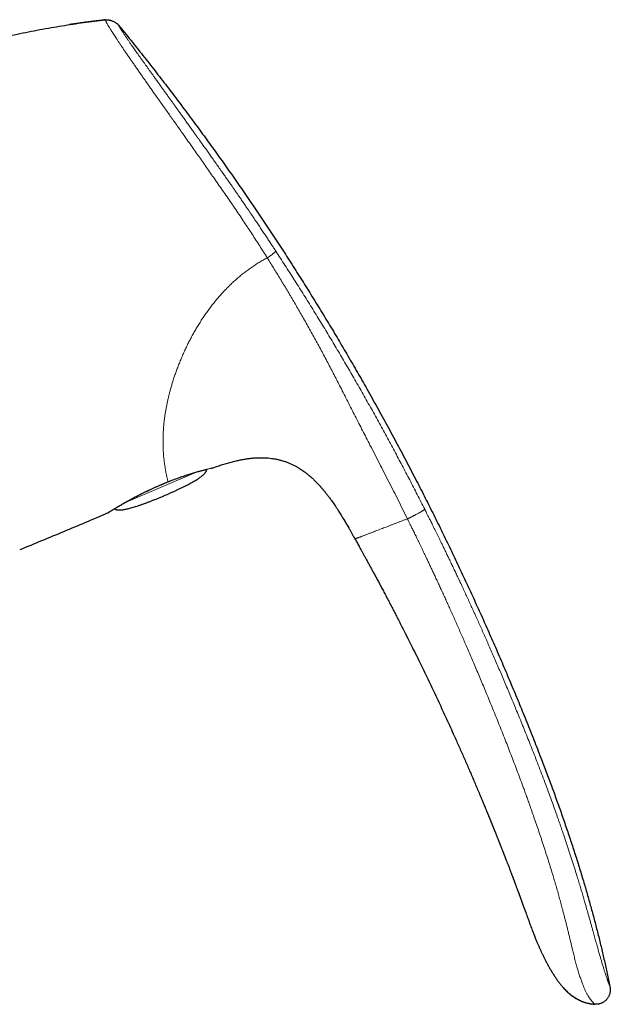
# Model space of a CAD drawing. Header units: millimetres. Extents: x 8 to 1110, y 12 to 672.
# Tile 61 of 61: x 950 to 1010, y 573 to 672. Entities that reach past the tile are written whole.
import ezdxf

# ---------------------------------------------------------------- set-up
doc = ezdxf.new("R2010")
doc.units = ezdxf.units.MM

msp = doc.modelspace()

# ---------------------------------------------------------------- linework, layer by layer
at = {"color": 7, "linetype": 'Continuous', "lineweight": 30}
for p, q in [((958.8, 672.137), (958.801, 672.134)), ((969.626, 627.111), (969.633, 627.112)), ((969.633, 627.112), (969.628, 627.11)), ((969.632, 627.112), (969.633, 627.112)), ((964.516, 625.453), (964.517, 625.458)), ((980.441, 625.197), (980.506, 625.122)), ((983.891, 619.96), (983.891, 619.96)), ((996.918, 593.093), (996.959, 592.993)), ((1001.481, 581.223), (1001.473, 581.244))]:
    msp.add_line(p, q, dxfattribs=at)
at = {"color": 8, "linetype": 'Continuous', "lineweight": 0}
for p, q in [((968.031, 626.703), (960.885, 623.669)), ((965.104, 625.702), (965.099, 625.695))]:
    msp.add_line(p, q, dxfattribs=at)
at = {"color": 7, "linetype": 'Continuous', "lineweight": 30, "flags": 128}
for points in [[(959.048, 622.567), (959.033, 622.557), (958.999, 622.54)], [(1000.623, 583.596), (1000.668, 583.475), (1000.737, 583.286), (1000.804, 583.103), (1000.868, 582.927), (1000.931, 582.752), (1000.991, 582.587), (1001.048, 582.43), (1001.101, 582.283), (1001.151, 582.144), (1001.198, 582.015), (1001.241, 581.895), (1001.28, 581.785), (1001.316, 581.685), (1001.348, 581.594), (1001.377, 581.513), (1001.403, 581.441), (1001.425, 581.381), (1001.442, 581.331), (1001.456, 581.293), (1001.464, 581.271), (1001.469, 581.255), (1001.471, 581.249), (1001.472, 581.248), (1001.472, 581.248), (1001.472, 581.247), (1001.472, 581.247), (1001.472, 581.246), (1001.473, 581.246), (1001.473, 581.246), (1001.473, 581.244), (1001.474, 581.243), (1001.474, 581.242), (1001.474, 581.242), (1001.474, 581.242), (1001.474, 581.243), (1001.474, 581.243), (1001.474, 581.243), (1001.473, 581.243), (1001.473, 581.244), (1001.473, 581.244)]]:
    msp.add_lwpolyline(points, dxfattribs=at)
at = {"color": 7, "linetype": 'Continuous', "lineweight": 30}
for points, knots in [([(934.628, 666.191), (934.991, 666.329), (935.717, 666.604), (936.811, 667.002), (937.911, 667.387), (939.014, 667.759), (940.122, 668.119), (941.213, 668.458), (942.286, 668.78), (943.342, 669.083), (944.4, 669.375), (945.462, 669.655), (946.549, 669.928), (947.66, 670.195), (948.795, 670.453), (949.934, 670.699), (951.075, 670.931), (952.219, 671.149), (953.344, 671.351), (954.449, 671.536), (955.534, 671.706), (956.621, 671.863), (957.709, 672.009), (958.436, 672.097), (958.799, 672.141)], [0, 0, 0, 0, 0.046667, 0.093333, 0.14, 0.186667, 0.233333, 0.28, 0.324, 0.368, 0.412, 0.456, 0.5, 0.546667, 0.593333, 0.64, 0.686666, 0.733333, 0.78, 0.824, 0.868, 0.912, 0.956, 1, 1, 1, 1]), ([(958.801, 672.138), (958.747, 672.132), (958.59, 672.113), (958.333, 672.082), (958.036, 672.046), (957.754, 672.01), (957.487, 671.975), (957.239, 671.943), (957.01, 671.912), (956.799, 671.883), (956.6, 671.856), (956.416, 671.83), (956.237, 671.805), (956.066, 671.781), (955.903, 671.757), (955.758, 671.736), (955.629, 671.717), (955.523, 671.701), (955.436, 671.688), (955.367, 671.678), (955.314, 671.67), (955.275, 671.664), (955.247, 671.66), (955.225, 671.656), (955.215, 671.655), (955.211, 671.654)], [0, 0, 0, 0, 0.0430843, 0.1268623, 0.2066755, 0.282531, 0.3544368, 0.4224028, 0.4828864, 0.5398888, 0.5934234, 0.6435066, 0.6901582, 0.7390371, 0.783563, 0.8237974, 0.8598235, 0.8917576, 0.9153645, 0.9363831, 0.9550089, 0.967578, 0.9791192, 0.9898405, 1, 1, 1, 1]), ([(958.8, 672.137), (958.821, 672.14), (958.865, 672.145), (958.937, 672.148), (959.018, 672.144), (959.109, 672.132), (959.208, 672.114), (959.313, 672.087), (959.42, 672.054), (959.527, 672.015), (959.631, 671.969), (959.731, 671.919), (959.824, 671.865), (959.909, 671.809), (959.983, 671.754), (960.044, 671.7), (960.094, 671.648), (960.122, 671.614), (960.136, 671.597)], [0, 0, 0, 0, 0.042622, 0.089774, 0.144028, 0.205922, 0.274425, 0.347571, 0.423157, 0.499461, 0.575795, 0.651496, 0.724849, 0.793628, 0.855812, 0.910297, 0.957531, 1, 1, 1, 1]), ([(960.136, 671.597), (960.548, 671.09), (961.372, 670.075), (962.592, 668.543), (963.799, 667.006), (964.991, 665.462), (966.163, 663.921), (967.315, 662.383), (968.446, 660.849), (969.564, 659.309), (970.677, 657.753), (971.784, 656.179), (972.885, 654.589), (973.973, 652.993), (975.048, 651.391), (976.11, 649.783), (977.158, 648.168), (978.194, 646.548), (979.217, 644.921), (980.227, 643.288), (981.224, 641.649), (982.209, 640.004), (983.181, 638.352), (984.141, 636.695), (985.12, 634.976), (986.117, 633.195), (987.131, 631.351), (988.13, 629.499), (989.114, 627.64), (990.054, 625.831), (990.951, 624.074), (991.807, 622.369), (992.652, 620.657), (993.485, 618.94), (994.301, 617.227), (995.102, 615.518), (995.886, 613.813), (996.661, 612.103), (997.429, 610.376), (998.192, 608.63), (998.949, 606.867), (999.696, 605.098), (1000.432, 603.324), (1001.158, 601.543), (1001.87, 599.756), (1002.519, 598.092), (1003.106, 596.552), (1003.634, 595.138), (1004.152, 593.72), (1004.657, 592.298), (1005.148, 590.881), (1005.622, 589.468), (1006.079, 588.059), (1006.522, 586.647), (1006.934, 585.28), (1007.317, 583.961), (1007.672, 582.689), (1008.012, 581.414), (1008.339, 580.135), (1008.652, 578.854), (1008.95, 577.568), (1009.235, 576.28), (1009.413, 575.418), (1009.503, 574.987)], [0, 0, 0, 0, 0.017941, 0.035846, 0.053717, 0.071553, 0.089358, 0.106815, 0.124244, 0.141646, 0.159023, 0.176729, 0.194412, 0.212073, 0.229712, 0.247332, 0.264934, 0.282519, 0.300089, 0.317644, 0.335187, 0.352718, 0.370238, 0.38775, 0.405254, 0.424501, 0.443741, 0.462977, 0.48221, 0.501442, 0.518887, 0.536333, 0.553782, 0.571233, 0.58869, 0.605839, 0.622995, 0.640159, 0.65733, 0.674862, 0.692405, 0.709961, 0.72753, 0.745111, 0.762702, 0.7803, 0.7941, 0.807902, 0.821703, 0.835502, 0.849299, 0.862845, 0.876387, 0.889923, 0.903453, 0.91553, 0.927601, 0.93967, 0.951735, 0.9638, 0.975865, 0.987931, 1, 1, 1, 1]), ([(969.633, 627.112), (969.792, 627.169), (970.111, 627.282), (970.593, 627.44), (971.079, 627.587), (971.569, 627.722), (972.027, 627.832), (972.452, 627.922), (972.845, 627.992), (973.24, 628.049), (973.636, 628.092), (974.009, 628.117), (974.358, 628.128), (974.682, 628.125), (975.005, 628.11), (975.328, 628.082), (975.649, 628.04), (975.968, 627.984), (976.283, 627.914), (976.596, 627.828), (976.904, 627.728), (977.206, 627.614), (977.504, 627.486), (977.794, 627.343), (978.079, 627.188), (978.367, 627.014), (978.658, 626.821), (978.951, 626.607), (979.234, 626.38), (979.509, 626.143), (979.774, 625.897), (980.031, 625.641), (980.276, 625.383), (980.431, 625.208), (980.506, 625.122)], [0, 0, 0, 0, 0.042495, 0.084992, 0.127495, 0.169999, 0.212504, 0.245903, 0.279297, 0.31269, 0.34609, 0.379489, 0.406593, 0.433696, 0.460804, 0.487915, 0.515021, 0.54212, 0.569219, 0.596322, 0.623427, 0.650533, 0.677636, 0.704736, 0.731839, 0.758948, 0.789313, 0.819671, 0.850025, 0.880386, 0.91075, 0.941112, 0.971471, 1, 1, 1, 1]), ([(964.643, 624.274), (964.764, 624.327), (965.002, 624.429), (965.35, 624.583), (965.682, 624.732), (965.998, 624.878), (966.299, 625.02), (966.584, 625.157), (966.846, 625.288), (967.087, 625.411), (967.307, 625.527), (967.513, 625.64), (967.706, 625.75), (967.886, 625.857), (968.051, 625.96), (968.201, 626.06), (968.338, 626.155), (968.461, 626.248), (968.572, 626.338), (968.67, 626.426), (968.756, 626.511), (968.825, 626.59), (968.881, 626.664), (968.924, 626.732), (968.958, 626.798), (968.981, 626.862), (968.993, 626.916), (968.994, 626.948), (968.994, 626.958)], [0, 0, 0, 0, 0.075902, 0.148749, 0.218543, 0.285287, 0.348983, 0.409636, 0.467252, 0.517405, 0.565018, 0.6101, 0.652661, 0.692716, 0.73028, 0.764493, 0.796386, 0.825989, 0.853341, 0.878491, 0.901503, 0.922464, 0.939213, 0.954578, 0.968693, 0.981727, 0.993898, 1, 1, 1, 1]), ([(965.098, 625.695), (965.188, 625.73), (965.366, 625.802), (965.632, 625.905), (965.895, 626.003), (966.153, 626.098), (966.408, 626.188), (966.657, 626.274), (966.9, 626.355), (967.137, 626.433), (967.368, 626.505), (967.59, 626.574), (967.804, 626.637), (968.008, 626.696), (968.202, 626.751), (968.372, 626.796), (968.519, 626.836), (968.648, 626.87), (968.77, 626.901), (968.885, 626.931), (968.988, 626.957), (969.047, 626.971), (969.075, 626.978)], [0, 0, 0, 0, 0.053887, 0.107709, 0.161478, 0.215203, 0.26889, 0.322544, 0.376184, 0.429866, 0.483654, 0.537594, 0.591579, 0.645427, 0.698967, 0.752233, 0.793928, 0.835748, 0.877871, 0.920475, 0.963738, 1, 1, 1, 1]), ([(969.495, 627.079), (969.501, 627.08), (969.518, 627.084), (969.542, 627.089), (969.567, 627.095), (969.589, 627.1), (969.609, 627.105), (969.623, 627.109), (969.629, 627.111), (969.632, 627.112)], [0, 0, 0, 0, 0.101276, 0.268754, 0.423994, 0.593117, 0.751005, 0.901573, 1, 1, 1, 1]), ([(959.022, 622.551), (959.025, 622.552), (959.03, 622.556), (959.048, 622.567), (959.073, 622.583), (959.106, 622.604), (959.148, 622.63), (959.199, 622.663), (959.262, 622.703), (959.336, 622.749), (959.419, 622.801), (959.51, 622.857), (959.607, 622.917), (959.712, 622.981), (959.824, 623.049), (959.953, 623.127), (960.101, 623.215), (960.269, 623.314), (960.446, 623.418), (960.633, 623.526), (960.829, 623.638), (961.033, 623.753), (961.246, 623.87), (961.467, 623.991), (961.696, 624.113), (961.933, 624.237), (962.177, 624.363), (962.426, 624.489), (962.682, 624.616), (962.942, 624.743), (963.207, 624.87), (963.476, 624.995), (963.748, 625.119), (964.022, 625.241), (964.278, 625.353), (964.443, 625.422), (964.516, 625.452)], [0, 0, 0, 0, 0.022505, 0.045307, 0.068805, 0.093401, 0.119413, 0.146238, 0.174103, 0.202779, 0.232033, 0.258927, 0.285915, 0.31281, 0.339447, 0.365805, 0.398406, 0.430681, 0.462692, 0.494505, 0.52619, 0.557836, 0.589526, 0.621292, 0.653134, 0.685052, 0.717038, 0.749087, 0.781189, 0.813335, 0.845515, 0.87772, 0.909944, 0.942183, 0.974436, 1, 1, 1, 1]), ([(964.516, 625.454), (964.535, 625.462), (964.581, 625.482), (964.657, 625.514), (964.749, 625.553), (964.854, 625.597), (964.972, 625.645), (965.054, 625.679), (965.098, 625.696)], [0, 0, 0, 0, 0.096617, 0.234111, 0.392993, 0.573429, 0.775657, 1, 1, 1, 1]), ([(965.099, 625.695), (965.099, 625.695), (965.098, 625.693), (965.095, 625.695), (965.094, 625.696)], [0, 0, 0, 0, 0.181295, 1, 1, 1, 1]), ([(980.441, 625.197), (980.501, 625.129), (980.625, 624.987), (980.807, 624.768), (980.99, 624.542), (981.168, 624.312), (981.283, 624.158), (981.341, 624.08)], [0, 0, 0, 0, 0.190272, 0.393294, 0.596037, 0.798266, 1, 1, 1, 1]), ([(959.718, 622.985), (959.734, 622.974), (959.769, 622.951), (959.831, 622.924), (959.901, 622.902), (959.98, 622.885), (960.072, 622.874), (960.178, 622.869), (960.298, 622.872), (960.429, 622.882), (960.571, 622.899), (960.723, 622.923), (960.887, 622.955), (961.069, 622.996), (961.27, 623.046), (961.492, 623.107), (961.728, 623.177), (961.977, 623.256), (962.24, 623.344), (962.516, 623.44), (962.798, 623.542), (963.084, 623.649), (963.373, 623.76), (963.674, 623.878), (963.987, 624.004), (964.311, 624.136), (964.531, 624.227), (964.643, 624.274)], [0, 0, 0, 0, 0.01129, 0.024417, 0.038633, 0.054108, 0.070975, 0.092085, 0.115262, 0.14059, 0.168137, 0.197951, 0.23007, 0.264527, 0.305921, 0.350302, 0.397691, 0.448105, 0.501556, 0.558055, 0.617609, 0.674891, 0.734749, 0.797187, 0.862207, 0.929811, 1, 1, 1, 1]), ([(981.312, 624.119), (981.384, 624.021), (981.568, 623.771), (981.852, 623.359), (982.164, 622.888), (982.364, 622.568), (982.464, 622.409)], [0, 0, 0, 0, 0.177239, 0.451882, 0.726617, 1, 1, 1, 1]), ([(958.999, 622.54), (958.269, 622.228), (956.807, 621.603), (954.61, 620.679), (952.409, 619.765), (950.937, 619.164), (950.202, 618.864)], [0, 0, 0, 0, 0.25, 0.5, 0.75, 1, 1, 1, 1]), ([(982.361, 622.574), (982.38, 622.544), (982.418, 622.484), (982.474, 622.394), (982.527, 622.308), (982.577, 622.225), (982.625, 622.147), (982.671, 622.073), (982.713, 622.003), (982.757, 621.93), (982.802, 621.856), (982.845, 621.783), (982.884, 621.718), (982.917, 621.662), (982.946, 621.614), (982.971, 621.571), (982.991, 621.537), (983.004, 621.514), (983.01, 621.503), (983.01, 621.505), (983.009, 621.505)], [0, 0, 0, 0, 0.044613, 0.088915, 0.13255, 0.175786, 0.218893, 0.262099, 0.305587, 0.349503, 0.408903, 0.469443, 0.531229, 0.594305, 0.658666, 0.724272, 0.804542, 0.886361, 0.969551, 1, 1, 1, 1]), ([(982.761, 621.923), (982.858, 621.761), (983.034, 621.466), (983.205, 621.168), (983.283, 621.034)], [0, 0, 0, 0, 0.549063, 1, 1, 1, 1]), ([(982.852, 621.773), (982.852, 621.773), (982.852, 621.774), (982.855, 621.769), (982.862, 621.757), (982.874, 621.737), (982.891, 621.707), (982.915, 621.667), (982.944, 621.617), (982.979, 621.558), (983.018, 621.491), (983.061, 621.417), (983.114, 621.326), (983.176, 621.219), (983.247, 621.096), (983.321, 620.968), (983.396, 620.836), (983.472, 620.703), (983.547, 620.571), (983.62, 620.442), (983.69, 620.318), (983.746, 620.219), (983.789, 620.141), (983.822, 620.083), (983.855, 620.023), (983.878, 619.983), (983.89, 619.961), (983.891, 619.96)], [0, 0, 0, 0, 0.011782, 0.04713, 0.080021, 0.110835, 0.140256, 0.169317, 0.199267, 0.231055, 0.2652, 0.301888, 0.341077, 0.396865, 0.456029, 0.517681, 0.580847, 0.644516, 0.707688, 0.769404, 0.828793, 0.885366, 0.912859, 0.940267, 0.968322, 0.997609, 1, 1, 1, 1]), ([(983.891, 619.96), (983.922, 619.905), (983.985, 619.792), (984.084, 619.615), (984.19, 619.425), (984.304, 619.221), (984.424, 619.005), (984.552, 618.774), (984.686, 618.531), (984.83, 618.269), (984.984, 617.99), (985.147, 617.691), (985.318, 617.378), (985.497, 617.05), (985.683, 616.707), (985.878, 616.346), (986.082, 615.967), (986.295, 615.568), (986.516, 615.154), (986.745, 614.723), (986.98, 614.277), (987.223, 613.815), (987.466, 613.351), (987.708, 612.886), (987.949, 612.42), (988.196, 611.94), (988.449, 611.447), (988.707, 610.94), (988.894, 610.571), (989.009, 610.345), (989.049, 610.265), (989.09, 610.185), (989.13, 610.104), (989.169, 610.026), (989.204, 609.958), (989.273, 609.82), (989.416, 609.534), (989.704, 608.958), (990.214, 607.928), (990.907, 606.509), (991.71, 604.833), (992.504, 603.144), (993.286, 601.448), (993.88, 600.134), (994.295, 599.206), (994.534, 598.665), (994.773, 598.124), (995.009, 597.584), (995.24, 597.053), (995.465, 596.534), (995.685, 596.021), (995.906, 595.505), (996.129, 594.978), (996.351, 594.452), (996.521, 594.048), (996.637, 593.769), (996.704, 593.607), (996.772, 593.446), (996.841, 593.278), (996.892, 593.155), (996.921, 593.085), (996.925, 593.075)], [0, 0, 0, 0, 0.006272, 0.01305, 0.020334, 0.028124, 0.03642, 0.045223, 0.054531, 0.064346, 0.07517, 0.08655, 0.098486, 0.110977, 0.124023, 0.137625, 0.152163, 0.167285, 0.182993, 0.199285, 0.216163, 0.233626, 0.251674, 0.268731, 0.286281, 0.304322, 0.322855, 0.341879, 0.361395, 0.364375, 0.367366, 0.370369, 0.373383, 0.376407, 0.379122, 0.381087, 0.391898, 0.411202, 0.445675, 0.507232, 0.569689, 0.632146, 0.694603, 0.757061, 0.776845, 0.79663, 0.816414, 0.836199, 0.855721, 0.874617, 0.892919, 0.911693, 0.930938, 0.950383, 0.969037, 0.974886, 0.980736, 0.986586, 0.992436, 0.99893, 1, 1, 1, 1]), ([(996.925, 593.075), (996.936, 593.048), (996.963, 592.983), (997.007, 592.877), (997.05, 592.772), (997.088, 592.68), (997.117, 592.609), (997.143, 592.546), (997.164, 592.495), (997.181, 592.455), (997.194, 592.423), (997.206, 592.392), (997.221, 592.357), (997.239, 592.313), (997.26, 592.262), (997.282, 592.208), (997.309, 592.142), (997.34, 592.066), (997.375, 591.979), (997.409, 591.897), (997.439, 591.823), (997.463, 591.764), (997.481, 591.719), (997.497, 591.681), (997.514, 591.639), (997.534, 591.59), (997.557, 591.533), (997.583, 591.469), (997.611, 591.399), (997.64, 591.327), (997.668, 591.257), (997.692, 591.198), (997.712, 591.149), (997.731, 591.103), (997.751, 591.052), (997.775, 590.992), (997.8, 590.93), (997.826, 590.865), (997.853, 590.8), (997.881, 590.729), (997.91, 590.656), (997.938, 590.587), (997.963, 590.526), (997.985, 590.47), (998.007, 590.416), (998.035, 590.346), (998.069, 590.259), (998.11, 590.157), (998.151, 590.053), (998.192, 589.951), (998.23, 589.856), (998.265, 589.768), (998.296, 589.689), (998.327, 589.612), (998.357, 589.535), (998.388, 589.457), (998.417, 589.383), (998.444, 589.315), (998.469, 589.25), (998.496, 589.184), (998.524, 589.111), (998.556, 589.031), (998.59, 588.943), (998.628, 588.848), (998.665, 588.752), (998.701, 588.66), (998.732, 588.58), (998.759, 588.512), (998.782, 588.453), (998.802, 588.401), (998.821, 588.353), (998.84, 588.304), (998.86, 588.252), (998.883, 588.194), (998.907, 588.131), (998.932, 588.067), (998.956, 588.005), (998.977, 587.951), (998.995, 587.905), (999.016, 587.85), (999.044, 587.779), (999.079, 587.689), (999.118, 587.587), (999.164, 587.469), (999.216, 587.334), (999.273, 587.184), (999.336, 587.02), (999.396, 586.865), (999.448, 586.728), (999.491, 586.615), (999.531, 586.511), (999.568, 586.415), (999.6, 586.329), (999.63, 586.252), (999.656, 586.184), (999.677, 586.127), (999.695, 586.081), (999.709, 586.043), (999.722, 586.009), (999.735, 585.976), (999.747, 585.942), (999.762, 585.905), (999.779, 585.859), (999.801, 585.8), (999.829, 585.726), (999.857, 585.653), (999.883, 585.585), (999.904, 585.528), (999.924, 585.475), (999.942, 585.427), (999.959, 585.381), (999.977, 585.334), (999.995, 585.286), (1000.014, 585.235), (1000.041, 585.163), (1000.079, 585.064), (1000.126, 584.937), (1000.175, 584.805), (1000.214, 584.7), (1000.242, 584.627), (1000.257, 584.586), (1000.271, 584.549), (1000.284, 584.513), (1000.298, 584.476), (1000.313, 584.434), (1000.331, 584.387), (1000.351, 584.333), (1000.372, 584.275), (1000.393, 584.22), (1000.411, 584.172), (1000.425, 584.132), (1000.44, 584.092), (1000.456, 584.05), (1000.474, 584), (1000.494, 583.947), (1000.515, 583.89), (1000.536, 583.832), (1000.558, 583.773), (1000.58, 583.713), (1000.603, 583.65), (1000.617, 583.613), (1000.624, 583.593)], [0, 0, 0, 0, 0.008653, 0.020405, 0.033379, 0.041571, 0.049185, 0.055733, 0.061214, 0.065207, 0.06835, 0.07115, 0.074829, 0.079442, 0.084963, 0.090741, 0.096487, 0.105614, 0.11466, 0.123575, 0.131437, 0.137899, 0.141993, 0.145541, 0.149826, 0.154983, 0.160926, 0.16772, 0.174983, 0.182714, 0.190435, 0.196642, 0.201225, 0.205733, 0.211075, 0.217276, 0.224335, 0.230599, 0.237412, 0.244775, 0.252685, 0.260218, 0.266478, 0.27185, 0.27744, 0.283387, 0.293774, 0.304555, 0.315349, 0.326142, 0.33641, 0.345068, 0.353594, 0.360852, 0.369155, 0.377434, 0.385182, 0.392246, 0.398631, 0.405447, 0.413006, 0.421328, 0.430423, 0.440393, 0.450867, 0.460384, 0.468839, 0.475681, 0.48179, 0.487183, 0.491859, 0.496608, 0.502372, 0.508215, 0.514662, 0.521709, 0.528373, 0.533931, 0.538408, 0.542685, 0.551126, 0.560341, 0.570552, 0.582978, 0.596944, 0.612448, 0.629483, 0.64804, 0.660358, 0.672148, 0.682975, 0.69284, 0.701746, 0.709696, 0.716691, 0.722735, 0.727352, 0.731205, 0.734502, 0.737865, 0.741338, 0.74495, 0.749492, 0.755696, 0.76335, 0.772472, 0.778428, 0.784531, 0.790193, 0.794795, 0.799754, 0.804557, 0.809594, 0.814876, 0.820333, 0.83248, 0.84631, 0.860534, 0.875182, 0.880172, 0.884615, 0.888565, 0.892521, 0.896555, 0.900892, 0.906366, 0.912425, 0.919075, 0.925677, 0.931217, 0.935662, 0.939383, 0.944936, 0.950472, 0.95684, 0.963751, 0.970691, 0.977573, 0.984542, 0.99185, 1, 1, 1, 1]), ([(1001.471, 581.249), (1001.504, 581.162), (1001.567, 580.991), (1001.661, 580.741), (1001.751, 580.504), (1001.839, 580.281), (1001.922, 580.069), (1002.001, 579.874), (1002.074, 579.695), (1002.143, 579.53), (1002.207, 579.377), (1002.268, 579.234), (1002.326, 579.098), (1002.383, 578.969), (1002.438, 578.843), (1002.493, 578.72), (1002.55, 578.596), (1002.608, 578.469), (1002.668, 578.34), (1002.73, 578.209), (1002.816, 578.028), (1002.931, 577.795), (1003.076, 577.509), (1003.232, 577.215), (1003.397, 576.915), (1003.571, 576.613), (1003.753, 576.314), (1003.941, 576.02), (1004.137, 575.732), (1004.34, 575.452), (1004.551, 575.178), (1004.747, 574.943), (1004.925, 574.744), (1005.083, 574.579), (1005.245, 574.421), (1005.41, 574.272), (1005.576, 574.134), (1005.735, 574.013), (1005.886, 573.908), (1006.028, 573.817), (1006.169, 573.733), (1006.292, 573.666), (1006.397, 573.613), (1006.484, 573.572), (1006.571, 573.534), (1006.656, 573.498), (1006.742, 573.465), (1006.834, 573.431), (1006.932, 573.398), (1007.037, 573.364), (1007.15, 573.332), (1007.27, 573.301), (1007.397, 573.273), (1007.533, 573.247), (1007.675, 573.226), (1007.822, 573.21), (1007.922, 573.205), (1007.971, 573.202)], [0, 0, 0, 0, 0.025353, 0.049514, 0.072484, 0.094263, 0.114852, 0.134251, 0.151451, 0.167594, 0.182679, 0.196707, 0.209676, 0.2229, 0.234993, 0.247133, 0.259521, 0.272157, 0.285041, 0.298173, 0.311552, 0.339621, 0.368713, 0.398828, 0.429964, 0.461808, 0.493582, 0.525263, 0.55669, 0.588067, 0.619397, 0.650621, 0.671356, 0.692018, 0.71259, 0.732753, 0.752438, 0.771728, 0.787691, 0.803481, 0.819133, 0.834685, 0.844429, 0.854163, 0.863899, 0.873647, 0.883478, 0.893024, 0.90289, 0.913151, 0.923876, 0.935123, 0.946944, 0.959383, 0.972483, 0.986282, 1, 1, 1, 1]), ([(1009.503, 574.987), (1009.509, 574.956), (1009.522, 574.892), (1009.537, 574.794), (1009.546, 574.691), (1009.546, 574.583), (1009.536, 574.471), (1009.516, 574.355), (1009.487, 574.238), (1009.447, 574.122), (1009.397, 574.008), (1009.339, 573.9), (1009.273, 573.798), (1009.2, 573.703), (1009.12, 573.616), (1009.035, 573.537), (1008.945, 573.464), (1008.851, 573.4), (1008.753, 573.343), (1008.652, 573.295), (1008.548, 573.255), (1008.442, 573.225), (1008.332, 573.203), (1008.219, 573.191), (1008.103, 573.186), (1008.024, 573.188), (1007.984, 573.189)], [0, 0, 0, 0, 0.035118, 0.071103, 0.108585, 0.147906, 0.189133, 0.232078, 0.276351, 0.321427, 0.366741, 0.411782, 0.456183, 0.499801, 0.542759, 0.585241, 0.627315, 0.668975, 0.710201, 0.751008, 0.791494, 0.831862, 0.872434, 0.913638, 0.955977, 1, 1, 1, 1]), ([(1007.984, 573.189), (1007.909, 573.193), (1007.758, 573.2), (1007.534, 573.23), (1007.311, 573.274), (1007.092, 573.331), (1006.876, 573.401), (1006.663, 573.483), (1006.456, 573.576), (1006.253, 573.68), (1006.055, 573.795), (1005.864, 573.919), (1005.679, 574.052), (1005.531, 574.168), (1005.447, 574.242), (1005.42, 574.266)], [0, 0, 0, 0, 0.079783, 0.159513, 0.239298, 0.319206, 0.399273, 0.4795, 0.559865, 0.640319, 0.720793, 0.801204, 0.881467, 0.961628, 1, 1, 1, 1])]:
    msp.add_open_spline(points, degree=3, knots=knots, dxfattribs=at)
at = {"color": 8, "linetype": 'Continuous', "lineweight": 0}
for points, knots in [([(958.801, 672.134), (958.801, 672.134), (958.802, 672.133), (958.806, 672.123), (958.814, 672.103), (958.827, 672.073), (958.845, 672.033), (958.868, 671.982), (958.897, 671.921), (958.933, 671.849), (958.977, 671.765), (959.031, 671.667), (959.098, 671.55), (959.174, 671.423), (959.255, 671.291), (959.338, 671.156), (959.431, 671.009), (959.534, 670.846), (959.649, 670.667), (959.777, 670.471), (959.916, 670.258), (960.068, 670.028), (960.232, 669.782), (960.408, 669.519), (960.595, 669.242), (960.793, 668.95), (961.002, 668.645), (961.215, 668.333), (961.433, 668.017), (961.655, 667.696), (961.885, 667.363), (962.122, 667.021), (962.366, 666.671), (962.611, 666.321), (962.855, 665.972), (963.098, 665.626), (963.345, 665.276), (963.594, 664.921), (963.87, 664.53), (964.173, 664.101), (964.503, 663.635), (964.836, 663.166), (965.169, 662.696), (965.499, 662.23), (965.826, 661.769), (966.15, 661.311), (966.474, 660.854), (966.829, 660.353), (967.215, 659.807), (967.631, 659.218), (968.046, 658.629), (968.459, 658.041), (968.872, 657.452), (969.283, 656.862), (969.708, 656.252), (970.144, 655.626), (970.592, 654.985), (971.034, 654.348), (971.472, 653.711), (971.907, 653.071), (972.339, 652.429), (972.888, 651.605), (973.549, 650.599), (974.321, 649.407), (974.827, 648.606), (975.08, 648.205)], [0, 0, 0, 0, 0.004206, 0.021588, 0.038907, 0.056195, 0.07351, 0.090914, 0.108459, 0.126168, 0.1419, 0.157788, 0.173851, 0.19006, 0.202859, 0.215685, 0.228514, 0.241346, 0.254636, 0.267994, 0.281453, 0.294994, 0.308579, 0.322173, 0.335749, 0.34928, 0.36276, 0.376219, 0.388792, 0.401402, 0.414053, 0.426716, 0.439363, 0.451964, 0.463774, 0.475514, 0.487204, 0.498861, 0.510504, 0.525323, 0.540131, 0.554869, 0.569478, 0.583922, 0.59797, 0.611912, 0.625772, 0.639558, 0.657358, 0.675044, 0.692633, 0.710178, 0.727732, 0.745315, 0.762818, 0.782161, 0.801222, 0.820134, 0.839012, 0.857928, 0.876868, 0.895805, 0.930495, 0.965177, 1, 1, 1, 1]), ([(960.136, 671.597), (960.136, 671.597), (960.137, 671.596), (960.139, 671.592), (960.142, 671.586), (960.146, 671.579), (960.15, 671.571), (960.154, 671.563), (960.157, 671.558), (960.16, 671.554), (960.161, 671.552), (960.162, 671.549), (960.164, 671.546), (960.167, 671.54), (960.173, 671.529), (960.182, 671.513), (960.193, 671.495), (960.204, 671.475), (960.216, 671.453), (960.229, 671.43), (960.244, 671.405), (960.26, 671.377), (960.278, 671.346), (960.3, 671.308), (960.326, 671.266), (960.355, 671.218), (960.387, 671.166), (960.421, 671.112), (960.459, 671.052), (960.503, 670.984), (960.557, 670.9), (960.625, 670.797), (960.707, 670.673), (960.796, 670.539), (960.883, 670.41), (960.964, 670.29), (961.038, 670.181), (961.115, 670.068), (961.196, 669.95), (961.28, 669.828), (961.368, 669.701), (961.46, 669.568), (961.567, 669.414), (961.692, 669.235), (961.835, 669.031), (961.985, 668.818), (962.141, 668.596), (962.303, 668.366), (962.469, 668.132), (962.639, 667.893), (962.813, 667.649), (962.993, 667.397), (963.179, 667.136), (963.37, 666.87), (963.563, 666.6), (963.764, 666.319), (963.977, 666.023), (964.202, 665.709), (964.433, 665.388), (964.67, 665.058), (964.852, 664.805), (964.975, 664.633), (965.038, 664.546), (965.102, 664.457), (965.166, 664.369), (965.23, 664.279), (965.295, 664.189), (965.398, 664.046), (965.541, 663.847), (965.737, 663.575), (965.947, 663.282), (966.174, 662.967), (966.41, 662.638), (966.655, 662.296), (966.911, 661.939), (967.171, 661.576), (967.436, 661.207), (967.637, 660.926), (967.772, 660.736), (967.841, 660.64), (967.909, 660.544), (967.978, 660.448), (968.047, 660.351), (968.117, 660.254), (968.227, 660.099), (968.379, 659.886), (968.554, 659.64), (968.712, 659.418), (968.852, 659.221), (968.992, 659.023), (969.129, 658.83), (969.318, 658.564), (969.563, 658.218), (969.868, 657.787), (970.181, 657.343), (970.404, 657.026), (970.536, 656.84), (970.574, 656.786), (970.612, 656.731), (970.652, 656.675), (970.692, 656.617), (970.734, 656.558), (970.802, 656.461), (970.899, 656.322), (971.034, 656.13), (971.133, 655.989), (971.19, 655.906), (971.199, 655.894), (971.204, 655.887), (971.209, 655.879), (971.215, 655.87), (971.222, 655.861), (971.237, 655.839), (971.265, 655.799), (971.307, 655.739), (971.356, 655.668), (971.412, 655.588), (971.475, 655.498), (971.546, 655.397), (971.62, 655.29), (971.697, 655.179), (971.757, 655.092), (971.801, 655.028), (971.828, 654.989), (971.856, 654.949), (971.88, 654.914), (972.011, 654.725), (972.218, 654.425), (972.503, 654.011), (972.754, 653.644), (972.943, 653.367), (973.072, 653.178), (973.143, 653.074), (973.215, 652.967), (973.291, 652.855), (973.372, 652.736), (973.455, 652.614), (973.537, 652.492), (973.689, 652.268), (973.908, 651.943), (974.191, 651.521), (974.466, 651.11), (974.733, 650.709), (974.991, 650.32), (975.239, 649.944), (975.479, 649.581), (975.711, 649.227), (975.863, 648.995), (975.938, 648.88)], [0, 0, 0, 0, 0.00973, 0.019171, 0.028322, 0.037184, 0.045758, 0.050896, 0.055925, 0.057483, 0.05903, 0.060567, 0.062092, 0.063734, 0.071754, 0.07966, 0.087565, 0.095352, 0.103023, 0.110578, 0.118017, 0.125341, 0.133688, 0.141917, 0.151097, 0.160041, 0.168752, 0.177231, 0.185483, 0.194267, 0.203428, 0.215868, 0.228141, 0.240257, 0.25223, 0.26035, 0.2684, 0.276384, 0.284306, 0.292173, 0.299987, 0.307783, 0.315728, 0.326301, 0.336864, 0.34743, 0.358013, 0.368462, 0.378878, 0.388918, 0.399009, 0.409163, 0.419389, 0.4297, 0.439769, 0.449718, 0.46074, 0.471854, 0.483073, 0.494405, 0.505863, 0.508801, 0.511749, 0.514706, 0.517672, 0.520648, 0.523634, 0.52663, 0.534921, 0.543291, 0.553363, 0.563556, 0.573874, 0.585074, 0.596428, 0.607941, 0.619617, 0.631463, 0.634463, 0.637471, 0.640488, 0.643513, 0.646547, 0.649589, 0.652639, 0.661072, 0.66957, 0.675682, 0.681829, 0.68801, 0.69411, 0.699844, 0.712893, 0.726291, 0.74004, 0.754145, 0.755763, 0.757423, 0.759125, 0.760869, 0.762656, 0.764485, 0.766356, 0.771719, 0.7774, 0.784142, 0.784859, 0.785062, 0.785285, 0.785529, 0.785794, 0.786079, 0.786386, 0.787887, 0.789751, 0.791976, 0.794437, 0.797228, 0.800348, 0.803798, 0.807106, 0.810669, 0.811841, 0.813039, 0.814262, 0.81551, 0.8163, 0.831795, 0.843282, 0.85455, 0.865602, 0.868817, 0.872013, 0.87519, 0.87862, 0.88239, 0.886136, 0.889856, 0.893552, 0.906779, 0.919676, 0.932244, 0.944483, 0.956392, 0.967769, 0.978829, 0.989573, 1, 1, 1, 1]), ([(975.08, 648.205), (974.944, 648.133), (974.672, 647.991), (974.273, 647.759), (973.879, 647.515), (973.493, 647.258), (973.117, 646.99), (972.75, 646.712), (972.392, 646.425), (972.041, 646.127), (971.696, 645.817), (971.356, 645.496), (971.021, 645.164), (970.694, 644.822), (970.375, 644.471), (970.066, 644.114), (969.766, 643.752), (969.476, 643.384), (969.194, 643.009), (968.918, 642.625), (968.649, 642.232), (968.386, 641.831), (968.132, 641.424), (967.886, 641.013), (967.651, 640.599), (967.424, 640.184), (967.208, 639.768), (967, 639.349), (966.799, 638.925), (966.606, 638.497), (966.42, 638.066), (966.243, 637.634), (966.075, 637.203), (965.917, 636.774), (965.769, 636.35), (965.631, 635.93), (965.502, 635.513), (965.387, 635.12), (965.287, 634.751), (965.198, 634.406), (965.116, 634.065), (965.04, 633.728), (964.971, 633.395), (964.905, 633.048), (964.843, 632.687), (964.787, 632.314), (964.739, 631.95), (964.698, 631.592), (964.665, 631.24), (964.639, 630.896), (964.62, 630.561), (964.608, 630.236), (964.601, 629.923), (964.601, 629.623), (964.605, 629.334), (964.614, 629.057), (964.628, 628.788), (964.645, 628.528), (964.666, 628.277), (964.69, 628.037), (964.716, 627.808), (964.744, 627.591), (964.773, 627.386), (964.802, 627.192), (964.832, 627.009), (964.864, 626.827), (964.897, 626.65), (964.93, 626.477), (964.962, 626.318), (964.994, 626.17), (965.024, 626.035), (965.053, 625.912), (965.08, 625.8), (965.096, 625.735), (965.104, 625.702)], [0, 0, 0, 0, 0.014, 0.028, 0.041998, 0.055996, 0.069995, 0.083746, 0.097498, 0.111251, 0.125003, 0.139006, 0.153008, 0.167009, 0.18101, 0.195009, 0.208758, 0.222506, 0.236253, 0.250001, 0.263999, 0.277998, 0.291998, 0.305998, 0.319998, 0.333749, 0.347501, 0.361253, 0.375003, 0.389002, 0.402999, 0.416997, 0.430996, 0.444996, 0.458746, 0.472497, 0.486249, 0.500002, 0.511671, 0.523338, 0.535004, 0.546668, 0.558331, 0.569994, 0.58374, 0.597489, 0.61124, 0.624993, 0.638996, 0.652997, 0.666997, 0.680997, 0.694997, 0.708747, 0.722496, 0.736244, 0.749994, 0.763995, 0.777997, 0.791999, 0.805999, 0.819999, 0.83375, 0.8475, 0.861249, 0.874996, 0.890617, 0.906238, 0.921861, 0.937486, 0.953113, 0.968741, 0.984371, 1, 1, 1, 1]), ([(975.938, 648.88), (975.937, 648.878), (975.936, 648.874), (975.931, 648.864), (975.921, 648.851), (975.904, 648.833), (975.879, 648.809), (975.842, 648.776), (975.794, 648.734), (975.737, 648.687), (975.673, 648.636), (975.602, 648.581), (975.526, 648.523), (975.446, 648.464), (975.367, 648.406), (975.289, 648.35), (975.216, 648.298), (975.147, 648.25), (975.102, 648.219), (975.08, 648.205)], [0, 0, 0, 0, 0.035289, 0.072846, 0.114172, 0.159973, 0.210236, 0.278408, 0.350731, 0.425115, 0.499986, 0.574821, 0.649111, 0.721305, 0.789353, 0.851415, 0.906549, 0.955288, 1, 1, 1, 1]), ([(989.161, 621.982), (988.852, 622.604), (988.234, 623.847), (987.294, 625.704), (986.349, 627.554), (985.466, 629.268), (984.651, 630.85), (983.909, 632.303), (983.171, 633.761), (982.467, 635.145), (981.795, 636.455), (981.152, 637.687), (980.5, 638.913), (979.837, 640.131), (979.162, 641.344), (978.489, 642.531), (977.818, 643.691), (977.149, 644.825), (976.47, 645.955), (975.782, 647.082), (975.314, 647.83), (975.08, 648.205)], [0, 0, 0, 0, 0.069893, 0.139698, 0.209425, 0.2791, 0.333864, 0.388697, 0.443625, 0.498626, 0.545327, 0.59202, 0.638662, 0.685257, 0.731879, 0.7786, 0.82275, 0.866968, 0.911231, 0.955561, 1, 1, 1, 1]), ([(975.938, 648.88), (976.243, 648.411), (976.854, 647.474), (977.758, 646.061), (978.654, 644.645), (979.541, 643.224), (980.414, 641.806), (981.273, 640.39), (982.117, 638.978), (982.953, 637.559), (983.785, 636.127), (984.614, 634.68), (985.438, 633.22), (986.253, 631.753), (987.059, 630.281), (987.851, 628.812), (988.629, 627.347), (989.393, 625.885), (990.149, 624.419), (990.646, 623.438), (990.894, 622.947)], [0, 0, 0, 0, 0.056011, 0.112011, 0.168004, 0.223993, 0.279979, 0.334963, 0.389948, 0.444935, 0.499928, 0.55593, 0.611939, 0.667953, 0.723968, 0.779981, 0.834987, 0.889989, 0.944992, 1, 1, 1, 1]), ([(965.104, 625.702), (965.191, 625.737), (965.364, 625.806), (965.62, 625.906), (965.874, 626.002), (966.126, 626.095), (966.374, 626.183), (966.617, 626.267), (966.87, 626.352), (967.13, 626.437), (967.394, 626.519), (967.645, 626.596), (967.885, 626.666), (968.111, 626.729), (968.325, 626.788), (968.525, 626.841), (968.711, 626.888), (968.882, 626.931), (969.036, 626.969), (969.173, 627.002), (969.294, 627.031), (969.397, 627.056), (969.482, 627.076), (969.549, 627.092), (969.597, 627.103), (969.626, 627.11), (969.63, 627.111), (969.632, 627.112)], [0, 0, 0, 0, 0.03587, 0.071626, 0.107378, 0.143361, 0.179343, 0.21518, 0.250965, 0.29372, 0.335977, 0.377884, 0.419592, 0.461253, 0.503022, 0.544761, 0.586726, 0.629084, 0.670863, 0.712802, 0.755072, 0.796952, 0.838804, 0.880816, 0.922753, 0.964456, 1, 1, 1, 1]), ([(964.517, 625.458), (964.397, 625.408), (964.156, 625.306), (963.797, 625.148), (963.461, 624.994), (963.147, 624.848), (962.868, 624.714), (962.68, 624.621), (962.578, 624.571), (962.55, 624.557), (962.523, 624.543), (962.495, 624.529), (962.467, 624.516), (962.439, 624.502), (962.405, 624.485), (962.357, 624.461), (962.293, 624.428), (962.213, 624.387), (962.119, 624.339), (962.01, 624.283), (961.886, 624.219), (961.766, 624.156), (961.654, 624.096), (961.552, 624.042), (961.453, 623.989), (961.362, 623.939), (961.279, 623.894), (961.183, 623.841), (961.076, 623.782), (960.963, 623.719), (960.863, 623.663), (960.777, 623.614), (960.703, 623.571), (960.627, 623.527), (960.541, 623.478), (960.44, 623.419), (960.328, 623.354), (960.207, 623.283), (960.08, 623.207), (959.947, 623.128), (959.819, 623.051), (959.704, 622.98), (959.625, 622.933), (959.576, 622.902), (959.549, 622.885), (959.523, 622.87), (959.5, 622.855), (959.478, 622.842), (959.457, 622.829), (959.397, 622.791), (959.304, 622.734), (959.196, 622.666), (959.117, 622.616), (959.062, 622.581), (959.027, 622.558), (959.004, 622.543), (959.001, 622.541), (958.999, 622.54)], [0, 0, 0, 0, 0.041774, 0.083497, 0.125207, 0.160257, 0.195324, 0.226203, 0.229671, 0.233138, 0.236606, 0.240074, 0.243542, 0.247011, 0.250479, 0.256409, 0.2651, 0.27501, 0.287051, 0.301222, 0.317525, 0.33596, 0.349184, 0.363322, 0.377826, 0.390191, 0.402011, 0.413288, 0.432073, 0.449124, 0.464443, 0.47803, 0.489886, 0.500012, 0.515006, 0.532334, 0.552, 0.574007, 0.598358, 0.625055, 0.65434, 0.680931, 0.704822, 0.712259, 0.719388, 0.726212, 0.732728, 0.738938, 0.74484, 0.750436, 0.791962, 0.83348, 0.875003, 0.90617, 0.937374, 0.968641, 1, 1, 1, 1]), ([(965.104, 625.703), (965.039, 625.676), (964.908, 625.623), (964.712, 625.541), (964.582, 625.486), (964.517, 625.458)], [0, 0, 0, 0, 0.334901, 0.668059, 1, 1, 1, 1]), ([(990.894, 622.947), (990.894, 622.946), (990.893, 622.942), (990.89, 622.937), (990.886, 622.93), (990.877, 622.92), (990.863, 622.907), (990.841, 622.889), (990.813, 622.869), (990.779, 622.845), (990.735, 622.816), (990.68, 622.782), (990.615, 622.742), (990.537, 622.696), (990.447, 622.644), (990.347, 622.588), (990.24, 622.529), (990.131, 622.47), (990.023, 622.413), (989.919, 622.358), (989.821, 622.307), (989.728, 622.259), (989.642, 622.216), (989.556, 622.173), (989.471, 622.131), (989.389, 622.091), (989.318, 622.057), (989.257, 622.027), (989.206, 622.003), (989.175, 621.988), (989.161, 621.981)], [0, 0, 0, 0, 0.015965, 0.035533, 0.058942, 0.086558, 0.118876, 0.156464, 0.188441, 0.223833, 0.262677, 0.304855, 0.350082, 0.39795, 0.448027, 0.500064, 0.551768, 0.600916, 0.647444, 0.691144, 0.73183, 0.769411, 0.803912, 0.835447, 0.87318, 0.906399, 0.935491, 0.960717, 0.982213, 1, 1, 1, 1]), ([(1009.503, 574.987), (1009.503, 574.987), (1009.503, 574.987), (1009.503, 574.987), (1009.502, 574.987), (1009.502, 574.988), (1009.502, 574.988), (1009.501, 574.99), (1009.501, 574.992), (1009.5, 574.995), (1009.498, 574.999), (1009.496, 575.004), (1009.494, 575.01), (1009.491, 575.018), (1009.487, 575.028), (1009.482, 575.04), (1009.477, 575.054), (1009.471, 575.071), (1009.463, 575.091), (1009.454, 575.115), (1009.443, 575.143), (1009.431, 575.175), (1009.417, 575.212), (1009.401, 575.254), (1009.383, 575.301), (1009.364, 575.354), (1009.341, 575.414), (1009.317, 575.48), (1009.291, 575.55), (1009.264, 575.625), (1009.234, 575.709), (1009.201, 575.804), (1009.164, 575.911), (1009.127, 576.022), (1009.089, 576.135), (1009.052, 576.249), (1009.012, 576.374), (1008.969, 576.509), (1008.922, 576.657), (1008.873, 576.815), (1008.821, 576.984), (1008.767, 577.162), (1008.709, 577.354), (1008.652, 577.543), (1008.598, 577.729), (1008.545, 577.907), (1008.491, 578.095), (1008.434, 578.293), (1008.374, 578.503), (1008.311, 578.725), (1008.245, 578.959), (1008.177, 579.201), (1008.108, 579.451), (1008.038, 579.705), (1007.966, 579.964), (1007.893, 580.229), (1007.811, 580.524), (1007.72, 580.852), (1007.62, 581.213), (1007.517, 581.582), (1007.411, 581.959), (1007.303, 582.341), (1007.193, 582.73), (1007.08, 583.123), (1006.955, 583.556), (1006.817, 584.03), (1006.665, 584.546), (1006.508, 585.07), (1006.348, 585.601), (1006.158, 586.218), (1005.939, 586.923), (1005.686, 587.718), (1005.424, 588.527), (1005.151, 589.35), (1004.93, 590.007), (1004.765, 590.494), (1004.657, 590.806), (1004.549, 591.12), (1004.439, 591.437), (1004.33, 591.748), (1004.176, 592.186), (1003.976, 592.748), (1003.7, 593.516), (1003.394, 594.352), (1003.06, 595.254), (1002.727, 596.14), (1002.395, 597.01), (1002.065, 597.865), (1001.742, 598.692), (1001.427, 599.493), (1001.118, 600.268), (1000.812, 601.029), (1000.509, 601.776), (1000.21, 602.505), (999.917, 603.216), (999.629, 603.91), (999.344, 604.592), (999.061, 605.264), (998.779, 605.928), (998.5, 606.584), (998.224, 607.226), (997.952, 607.855), (997.685, 608.471), (997.421, 609.074), (997.162, 609.663), (996.907, 610.24), (996.656, 610.804), (996.409, 611.354), (996.167, 611.892), (995.93, 612.417), (995.697, 612.929), (995.462, 613.445), (995.224, 613.962), (994.984, 614.481), (994.751, 614.984), (994.523, 615.473), (994.301, 615.947), (994.084, 616.408), (993.872, 616.856), (993.667, 617.288), (993.468, 617.704), (993.276, 618.105), (993.094, 618.483), (992.922, 618.839), (992.76, 619.175), (992.603, 619.496), (992.453, 619.804), (992.309, 620.098), (992.172, 620.379), (992.04, 620.646), (991.915, 620.899), (991.797, 621.139), (991.685, 621.364), (991.581, 621.575), (991.483, 621.771), (991.392, 621.954), (991.307, 622.123), (991.23, 622.279), (991.159, 622.421), (991.094, 622.55), (991.035, 622.667), (990.982, 622.772), (990.936, 622.864), (990.907, 622.921), (990.894, 622.947)], [0, 0, 0, 0, 0.000398, 0.001073, 0.002024, 0.003253, 0.004759, 0.006542, 0.008602, 0.010939, 0.013269, 0.015822, 0.018597, 0.021595, 0.024815, 0.028194, 0.031786, 0.035593, 0.039612, 0.043922, 0.048452, 0.0532, 0.058164, 0.063343, 0.068638, 0.074142, 0.079858, 0.085791, 0.091, 0.096376, 0.101922, 0.107634, 0.113504, 0.119523, 0.124353, 0.12927, 0.134277, 0.139379, 0.144586, 0.149905, 0.155083, 0.160349, 0.16569, 0.171101, 0.1754, 0.179744, 0.184134, 0.188579, 0.193171, 0.197848, 0.202617, 0.207445, 0.212309, 0.217126, 0.221984, 0.226891, 0.231852, 0.238253, 0.244752, 0.251352, 0.258048, 0.264832, 0.271692, 0.278622, 0.285625, 0.29454, 0.303589, 0.312775, 0.322098, 0.331556, 0.34527, 0.359257, 0.373517, 0.388053, 0.402865, 0.408365, 0.413902, 0.419475, 0.425086, 0.430734, 0.436038, 0.448443, 0.460709, 0.47708, 0.493195, 0.509053, 0.524653, 0.539994, 0.555076, 0.569282, 0.583254, 0.596991, 0.610497, 0.62377, 0.636581, 0.64917, 0.661537, 0.673682, 0.685847, 0.697783, 0.709489, 0.720966, 0.732214, 0.743233, 0.754024, 0.764587, 0.774922, 0.785028, 0.794907, 0.804557, 0.81398, 0.823174, 0.833024, 0.842598, 0.851896, 0.860918, 0.869664, 0.878237, 0.886528, 0.894535, 0.90226, 0.909703, 0.916862, 0.923354, 0.929594, 0.935583, 0.941321, 0.946808, 0.952043, 0.957028, 0.961761, 0.966242, 0.970473, 0.974383, 0.978051, 0.981477, 0.98466, 0.987555, 0.990216, 0.992642, 0.994834, 0.99679, 0.998513, 1, 1, 1, 1]), ([(983.892, 619.96), (983.894, 619.961), (983.897, 619.962), (983.916, 619.969), (983.946, 619.981), (983.989, 619.998), (984.048, 620.02), (984.115, 620.046), (984.185, 620.073), (984.254, 620.099), (984.333, 620.129), (984.423, 620.164), (984.525, 620.203), (984.639, 620.247), (984.759, 620.293), (984.882, 620.34), (985.005, 620.387), (985.139, 620.439), (985.284, 620.494), (985.441, 620.554), (985.609, 620.619), (985.79, 620.688), (985.983, 620.762), (986.189, 620.841), (986.409, 620.926), (986.641, 621.015), (986.886, 621.109), (987.141, 621.207), (987.407, 621.309), (987.681, 621.414), (987.964, 621.523), (988.255, 621.634), (988.552, 621.748), (988.854, 621.864), (989.059, 621.943), (989.161, 621.982)], [0, 0, 0, 0, 0.046669, 0.0933414, 0.1400114, 0.1866759, 0.2333392, 0.280006, 0.3114364, 0.3428679, 0.3742973, 0.4057247, 0.4371546, 0.468583, 0.50001, 0.5250123, 0.5500137, 0.5750122, 0.6000119, 0.6250154, 0.6500162, 0.6750127, 0.700011, 0.7250102, 0.7500078, 0.7750074, 0.8000064, 0.8250054, 0.8500052, 0.8750031, 0.8999978, 0.9249961, 0.9499996, 0.9750021, 1, 1, 1, 1]), ([(989.161, 621.981), (989.176, 621.951), (989.208, 621.887), (989.259, 621.782), (989.317, 621.664), (989.382, 621.532), (989.454, 621.386), (989.533, 621.227), (989.618, 621.053), (989.71, 620.865), (989.809, 620.663), (989.914, 620.448), (990.025, 620.218), (990.144, 619.974), (990.269, 619.716), (990.399, 619.446), (990.534, 619.165), (990.675, 618.871), (990.822, 618.564), (990.975, 618.243), (991.134, 617.908), (991.299, 617.56), (991.47, 617.199), (991.649, 616.817), (991.837, 616.415), (992.034, 615.991), (992.238, 615.553), (992.447, 615.1), (992.663, 614.631), (992.881, 614.154), (993.101, 613.67), (993.324, 613.178), (993.552, 612.672), (993.785, 612.152), (994.022, 611.621), (994.262, 611.079), (994.505, 610.527), (994.753, 609.961), (995.007, 609.377), (995.268, 608.775), (995.535, 608.155), (995.807, 607.52), (996.082, 606.871), (996.363, 606.207), (996.647, 605.529), (996.936, 604.836), (997.228, 604.128), (997.525, 603.406), (997.826, 602.668), (998.13, 601.916), (998.438, 601.149), (998.749, 600.367), (999.054, 599.593), (999.353, 598.827), (999.645, 598.07), (999.94, 597.3), (1000.236, 596.516), (1000.533, 595.72), (1000.761, 595.104), (1000.918, 594.675), (1001.004, 594.437), (1001.091, 594.2), (1001.176, 593.964), (1001.261, 593.729), (1001.345, 593.495), (1001.476, 593.127), (1001.653, 592.627), (1001.887, 591.958), (1002.129, 591.259), (1002.378, 590.528), (1002.624, 589.791), (1002.868, 589.047), (1003.11, 588.298), (1003.344, 587.56), (1003.57, 586.834), (1003.776, 586.158), (1003.963, 585.529), (1004.133, 584.947), (1004.298, 584.37), (1004.457, 583.798), (1004.611, 583.231), (1004.75, 582.709), (1004.875, 582.231), (1004.987, 581.797), (1005.096, 581.367), (1005.203, 580.941), (1005.307, 580.52), (1005.404, 580.122), (1005.494, 579.747), (1005.578, 579.395), (1005.661, 579.047), (1005.737, 578.73), (1005.806, 578.442), (1005.87, 578.181), (1005.933, 577.924), (1005.995, 577.672), (1006.058, 577.426), (1006.121, 577.19), (1006.183, 576.965), (1006.244, 576.751), (1006.311, 576.526), (1006.383, 576.294), (1006.46, 576.056), (1006.534, 575.835), (1006.606, 575.63), (1006.675, 575.439), (1006.742, 575.261), (1006.807, 575.095), (1006.87, 574.941), (1006.931, 574.798), (1006.995, 574.655), (1007.061, 574.513), (1007.13, 574.375), (1007.196, 574.249), (1007.258, 574.137), (1007.318, 574.035), (1007.375, 573.943), (1007.43, 573.859), (1007.484, 573.781), (1007.536, 573.71), (1007.584, 573.646), (1007.628, 573.59), (1007.673, 573.536), (1007.717, 573.484), (1007.759, 573.435), (1007.796, 573.392), (1007.828, 573.356), (1007.857, 573.325), (1007.881, 573.298), (1007.902, 573.275), (1007.919, 573.257), (1007.934, 573.241), (1007.946, 573.229), (1007.955, 573.218), (1007.963, 573.21), (1007.969, 573.204), (1007.974, 573.199), (1007.977, 573.196), (1007.98, 573.193), (1007.981, 573.191), (1007.983, 573.19), (1007.983, 573.189), (1007.984, 573.189), (1007.984, 573.189), (1007.984, 573.189), (1007.984, 573.189), (1007.984, 573.189)], [0, 0, 0, 0, 0.001653, 0.00356, 0.005721, 0.008135, 0.010804, 0.013727, 0.016904, 0.020335, 0.02402, 0.027959, 0.032151, 0.036598, 0.041299, 0.046253, 0.051355, 0.056701, 0.06229, 0.068123, 0.074201, 0.080522, 0.087087, 0.093895, 0.10129, 0.108952, 0.116882, 0.12508, 0.133545, 0.142278, 0.150895, 0.159757, 0.168865, 0.178219, 0.187819, 0.197487, 0.207392, 0.217535, 0.227915, 0.238752, 0.249836, 0.261167, 0.272746, 0.284573, 0.296648, 0.308971, 0.321542, 0.334361, 0.347429, 0.360745, 0.37431, 0.388123, 0.402185, 0.415295, 0.428617, 0.44215, 0.455898, 0.46986, 0.484034, 0.48821, 0.492369, 0.496509, 0.500632, 0.504736, 0.508822, 0.51289, 0.523981, 0.534934, 0.547794, 0.560462, 0.572939, 0.586098, 0.599038, 0.611755, 0.624249, 0.636534, 0.646629, 0.656608, 0.666483, 0.676266, 0.685968, 0.695594, 0.703105, 0.710569, 0.717988, 0.725364, 0.732702, 0.740006, 0.74632, 0.752614, 0.758892, 0.765168, 0.770105, 0.775058, 0.780037, 0.785033, 0.790081, 0.795048, 0.799918, 0.804693, 0.809385, 0.815431, 0.821374, 0.827219, 0.832816, 0.838314, 0.843707, 0.848989, 0.85416, 0.859227, 0.864194, 0.87029, 0.87624, 0.882041, 0.887684, 0.893163, 0.898471, 0.903603, 0.909049, 0.914299, 0.919364, 0.924255, 0.928978, 0.934771, 0.940314, 0.945609, 0.950659, 0.955463, 0.960022, 0.964336, 0.968382, 0.972187, 0.97575, 0.979071, 0.982149, 0.984985, 0.987578, 0.989928, 0.992036, 0.993901, 0.995524, 0.996904, 0.998041, 0.998936, 0.999589, 1, 1, 1, 1])]:
    msp.add_open_spline(points, degree=3, knots=knots, dxfattribs=at)

doc.saveas('drawing.dxf')
